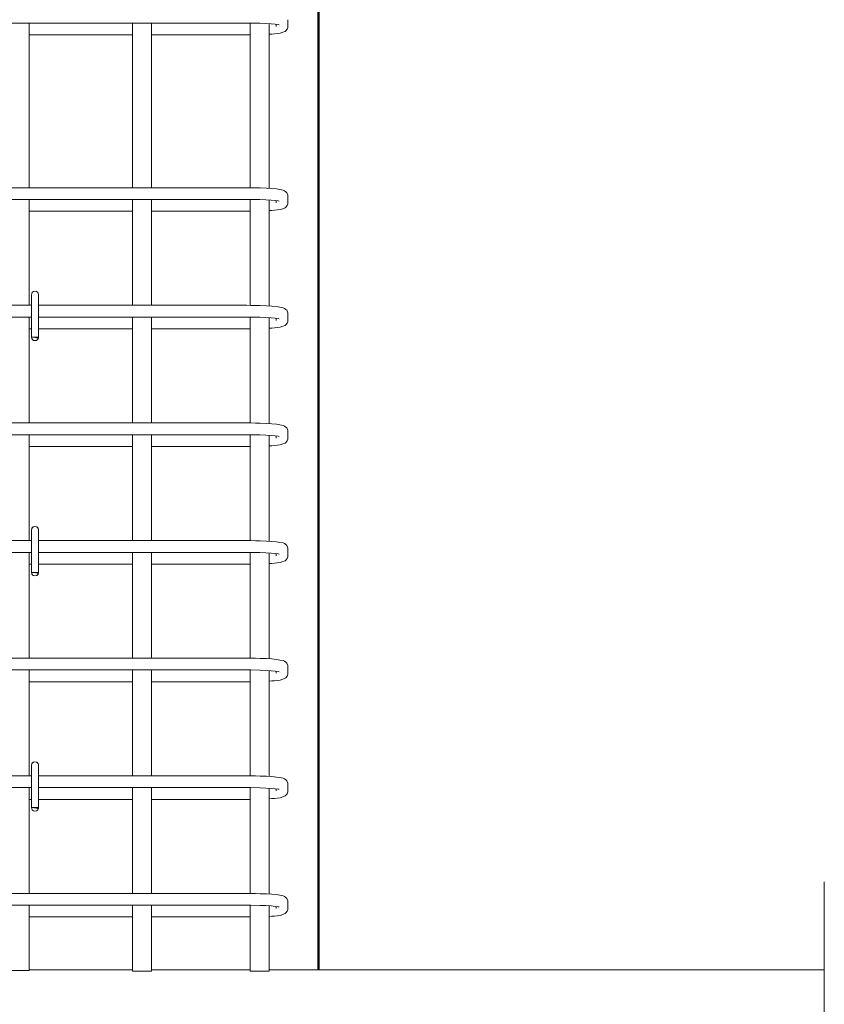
# Model space of a CAD drawing. Header units: millimetres. Extents: x 16591 to 26898, y 2073 to 13097.
# Tile 14 of 31: x 21892 to 22576, y 7071 to 7908. Entities that reach past the tile are written whole.
import ezdxf

# ---------------------------------------------------------------- set-up
doc = ezdxf.new("R2010")
doc.units = ezdxf.units.MM
for name, color, linetype, lineweight in [('A-____-NOTE-TEXT', 131, 'Continuous', 20), ('A-DETL-GENF-OTLN', 92, 'Continuous', 20), ('A-FLOR-____-MCUT', 192, 'Continuous', 50), ('S-COLS-____-OTLN', 52, 'Continuous', 20), ('S-RBAR-____-OTLN', 171, 'Continuous', 100)]:
    doc.layers.add(name, color=color, linetype=linetype, lineweight=lineweight)

# ---------------------------------------------------------------- blocks, each defined once
blk = doc.blocks.new('ADSK_Обрыв_Линия - ADSK_Обрыв_линия-1072157-КЖ1_ПЭ_ВЭ3_Армирование_Пилоны_Пм-3_1_1-1')
at = {"layer": 'A-DETL-GENF-OTLN'}
for p, q in [((-2440, 10100), (-2440, 10027.5)), ((-2440, 9971.85), (-2440, 9900))]:
    blk.add_line(p, q, dxfattribs=at)

msp = doc.modelspace()

# ---------------------------------------------------------------- hatches: boundary and pattern name
at = {"layer": 'S-RBAR-____-OTLN', "lineweight": 20}
for points in [[(21907.0114, 7637.3021), (21907.6072, 7638.0002), (21901.7094, 7638.0002), (21904.7094, 7637.6052)], [(21907.0114, 7437.3021), (21907.6072, 7438.0002), (21901.7094, 7438.0002), (21905.711, 7437.4734)], [(21907.0114, 7237.3021), (21907.6072, 7238.0002), (21901.7094, 7238.0002), (21905.711, 7237.4734)]]:
    msp.add_hatch(color=256, dxfattribs=at).paths.add_polyline_path(points)
h = msp.add_hatch(color=256, dxfattribs=at)
edge = h.paths.add_edge_path()
edge.add_arc((21904.7094, 7638.0002), 3, 339.0594289, 360)
edge.add_line((21907.7094, 7638.0002), (21904.7094, 7638.0002))
edge.add_line((21904.7094, 7638.0002), (21907.5113, 7636.928))
h = msp.add_hatch(color=256, dxfattribs=at)
edge = h.paths.add_edge_path()
edge.add_arc((21904.7094, 7438.0002), 3, 339.0594289, 360)
edge.add_line((21907.7094, 7438.0002), (21904.7094, 7438.0002))
edge.add_line((21904.7094, 7438.0002), (21907.5113, 7436.928))
h = msp.add_hatch(color=256, dxfattribs=at)
edge = h.paths.add_edge_path()
edge.add_arc((21904.7094, 7238.0002), 3, 339.0594289, 360)
edge.add_line((21907.7094, 7238.0002), (21904.7094, 7238.0002))
edge.add_line((21904.7094, 7238.0002), (21907.5113, 7236.928))

# ---------------------------------------------------------------- linework, layer by layer
at = {"layer": 'A-____-NOTE-TEXT'}
msp.add_line((22575.7088, 7100), (22575.7088, 7175), dxfattribs=at)
at = {"layer": 'A-FLOR-____-MCUT', "color": 8, "lineweight": 9}
for p, q in [((21987.7094, 7100), (21899.7094, 7100)), ((22087.7094, 7100), (22003.7094, 7100)), ((22575.7088, 7100), (22103.7094, 7100))]:
    msp.add_line(p, q, dxfattribs=at)
at = {"layer": 'S-COLS-____-OTLN', "lineweight": 50}
msp.add_line((22145.7092, 9900), (22145.7092, 7100.0496), dxfattribs=at)
at = {"layer": 'S-RBAR-____-OTLN', "lineweight": 20}
for p, q in [((22084.618, 7905.0002), (21757.7094, 7905.0002)), ((21899.7094, 7905.0002), (21899.7094, 7765.0002)), ((21987.7094, 7905.0002), (21987.7094, 7765.0002)), ((22003.7094, 7905.0002), (22003.7094, 7765.0002)), ((22088.2458, 7904.9841), (22084.618, 7905.0002)), ((22087.7094, 7904.9864), (22087.7094, 7764.9864)), ((22095.9489, 7904.8374), (22088.2458, 7904.9841)), ((22101.0439, 7904.6406), (22095.9489, 7904.8374)), ((22105.4708, 7904.3781), (22101.0439, 7904.6406)), ((22103.7094, 7904.4825), (22103.7094, 7764.4994)), ((22109.0244, 7904.0655), (22105.4708, 7904.3781)), ((22111.475, 7903.7361), (22109.0244, 7904.0655)), ((22109.618, 7902.1684), (22109.618, 7903.9857)), ((22112.3328, 7903.5548), (22111.475, 7903.7361)), ((22119.5452, 7901.3047), (22119.618, 7902.1684)), ((22119.618, 7902.1684), (22119.618, 7907.8319)), ((21899.7094, 7895.0002), (21987.7094, 7895.0002)), ((22003.7094, 7895.0002), (22084.618, 7895.0002)), ((22084.618, 7895.0002), (22087.7094, 7895.0167)), ((22103.9459, 7895.5011), (22106.0964, 7895.6566)), ((22106.0964, 7895.6566), (22108.247, 7895.8122)), ((22108.247, 7895.8122), (22110.7204, 7896.1126)), ((22110.7204, 7896.1126), (22113.1938, 7896.4131)), ((22113.1938, 7896.4131), (22115.3127, 7897.1689)), ((22115.3127, 7897.1689), (22117.4316, 7897.9248)), ((22117.4316, 7897.9248), (22118.036, 7898.4375)), ((22118.036, 7898.4375), (22119.0526, 7899.8183)), ((22119.0526, 7899.8183), (22119.5452, 7901.3047)), ((22084.618, 7765.0002), (21757.7094, 7765.0002)), ((22088.3349, 7764.9837), (22084.618, 7765.0002)), ((22092.2915, 7764.9083), (22088.3349, 7764.9837)), ((22096.2481, 7764.8329), (22092.2915, 7764.9083)), ((22101.5263, 7764.6289), (22096.2481, 7764.8329)), ((22106.1917, 7764.3521), (22101.5263, 7764.6289)), ((22110.0998, 7764.0075), (22106.1917, 7764.3521)), ((22112.9244, 7763.4809), (22110.0998, 7764.0075)), ((22115.7491, 7762.9543), (22112.9244, 7763.4809)), ((22116.9203, 7762.4113), (22115.7491, 7762.9543)), ((22118.036, 7761.5629), (22116.9203, 7762.4113)), ((22118.717, 7760.7491), (22118.036, 7761.5629)), ((22119.0526, 7760.182), (22118.717, 7760.7491)), ((22119.5452, 7758.6956), (22119.0526, 7760.182)), ((22084.618, 7755.0002), (21757.7094, 7755.0002)), ((21899.7094, 7755.0002), (21899.7094, 7665.0002)), ((21987.7094, 7755.0002), (21987.7094, 7665.0002)), ((22003.7094, 7755.0002), (22003.7094, 7665.0002)), ((22088.2458, 7754.9841), (22084.618, 7755.0002)), ((22087.7094, 7754.9864), (22087.7094, 7664.9864)), ((22095.9489, 7754.8374), (22088.2458, 7754.9841)), ((22101.0439, 7754.6406), (22095.9489, 7754.8374)), ((22105.4708, 7754.3781), (22101.0439, 7754.6406)), ((22103.7094, 7754.4825), (22103.7094, 7664.4994)), ((22109.0244, 7754.0655), (22105.4708, 7754.3781)), ((22111.475, 7753.7361), (22109.0244, 7754.0655)), ((22109.618, 7752.1684), (22109.618, 7753.9857)), ((22112.3328, 7753.5548), (22111.475, 7753.7361)), ((22119.0526, 7749.8183), (22119.5452, 7751.3047)), ((22119.618, 7757.8319), (22119.5452, 7758.6956)), ((22119.5452, 7751.3047), (22119.618, 7752.1684)), ((22119.618, 7752.1684), (22119.618, 7757.8319)), ((21899.7094, 7745.0002), (21987.7094, 7745.0002)), ((22003.7094, 7745.0002), (22084.618, 7745.0002)), ((22084.618, 7745.0002), (22087.7094, 7745.0167)), ((22103.9459, 7745.5011), (22106.0964, 7745.6566)), ((22106.0964, 7745.6566), (22108.247, 7745.8122)), ((22108.247, 7745.8122), (22110.7204, 7746.1126)), ((22110.7204, 7746.1126), (22113.1938, 7746.4131)), ((22113.1938, 7746.4131), (22115.3127, 7747.1689)), ((22115.3127, 7747.1689), (22117.4316, 7747.9248)), ((22117.4316, 7747.9248), (22118.036, 7748.4375)), ((22118.036, 7748.4375), (22119.0526, 7749.8183)), ((21901.7094, 7674.0002), (21901.7094, 7638.0002)), ((21907.7094, 7674.0002), (21907.7094, 7638.0002)), ((21901.7094, 7665.0002), (21607.7094, 7665.0002)), ((22084.618, 7665.0002), (21907.7094, 7665.0002)), ((22088.3349, 7664.9837), (22084.618, 7665.0002)), ((22092.2915, 7664.9083), (22088.3349, 7664.9837)), ((22096.2481, 7664.8329), (22092.2915, 7664.9083)), ((22101.5263, 7664.6289), (22096.2481, 7664.8329)), ((22106.1917, 7664.3521), (22101.5263, 7664.6289)), ((22110.0998, 7664.0075), (22106.1917, 7664.3521)), ((22112.9244, 7663.4809), (22110.0998, 7664.0075)), ((22115.7491, 7662.9543), (22112.9244, 7663.4809)), ((22116.9203, 7662.4113), (22115.7491, 7662.9543)), ((22118.036, 7661.5629), (22116.9203, 7662.4113)), ((22118.717, 7660.7491), (22118.036, 7661.5629)), ((22119.0526, 7660.182), (22118.717, 7660.7491)), ((22119.5452, 7658.6956), (22119.0526, 7660.182)), ((21901.7094, 7655.0002), (21607.7094, 7655.0002)), ((21899.7094, 7655.0002), (21899.7094, 7565.0002)), ((22084.618, 7655.0002), (21907.7094, 7655.0002)), ((21987.7094, 7655.0002), (21987.7094, 7565.0002)), ((22003.7094, 7655.0002), (22003.7094, 7565.0002)), ((22088.2458, 7654.9841), (22084.618, 7655.0002)), ((22087.7094, 7654.9864), (22087.7094, 7564.9864)), ((22095.9489, 7654.8374), (22088.2458, 7654.9841)), ((22101.0439, 7654.6406), (22095.9489, 7654.8374)), ((22105.4708, 7654.3781), (22101.0439, 7654.6406)), ((22103.7094, 7654.4825), (22103.7094, 7564.4994)), ((22109.0244, 7654.0655), (22105.4708, 7654.3781)), ((22111.475, 7653.7361), (22109.0244, 7654.0655)), ((22109.618, 7652.1684), (22109.618, 7653.9857)), ((22112.3328, 7653.5548), (22111.475, 7653.7361)), ((22119.0526, 7649.8183), (22119.5452, 7651.3047)), ((22119.618, 7657.8319), (22119.5452, 7658.6956)), ((22119.5452, 7651.3047), (22119.618, 7652.1684)), ((22119.618, 7652.1684), (22119.618, 7657.8319)), ((21899.7094, 7645.0002), (21901.7094, 7645.0002)), ((21907.7094, 7645.0002), (21987.7094, 7645.0002)), ((22003.7094, 7645.0002), (22084.618, 7645.0002)), ((22084.618, 7645.0002), (22087.7094, 7645.0167)), ((22103.9459, 7645.5011), (22106.0964, 7645.6566)), ((22106.0964, 7645.6566), (22108.247, 7645.8122)), ((22108.247, 7645.8122), (22110.7204, 7646.1126)), ((22110.7204, 7646.1126), (22113.1938, 7646.4131)), ((22113.1938, 7646.4131), (22115.3127, 7647.1689)), ((22115.3127, 7647.1689), (22117.4316, 7647.9248)), ((22117.4316, 7647.9248), (22118.036, 7648.4375)), ((22118.036, 7648.4375), (22119.0526, 7649.8183)), ((21907.6072, 7638.0002), (21901.7094, 7638.0002)), ((21901.7094, 7638.0002), (21904.7094, 7637.6052)), ((21907.7094, 7638.0002), (21904.7094, 7638.0002)), ((21904.7094, 7638.0002), (21907.5113, 7636.928)), ((21904.7094, 7637.6052), (21907.0114, 7637.3021)), ((21907.0114, 7637.3021), (21907.6072, 7638.0002)), ((22084.618, 7565.0002), (21757.7094, 7565.0002)), ((22088.3349, 7564.9837), (22084.618, 7565.0002)), ((22092.2915, 7564.9083), (22088.3349, 7564.9837)), ((22096.2481, 7564.8329), (22092.2915, 7564.9083)), ((22101.5263, 7564.6289), (22096.2481, 7564.8329)), ((22106.1917, 7564.3521), (22101.5263, 7564.6289)), ((22110.0998, 7564.0075), (22106.1917, 7564.3521)), ((22112.9244, 7563.4809), (22110.0998, 7564.0075)), ((22115.7491, 7562.9543), (22112.9244, 7563.4809)), ((22116.9203, 7562.4113), (22115.7491, 7562.9543)), ((22118.036, 7561.5629), (22116.9203, 7562.4113)), ((22118.717, 7560.7491), (22118.036, 7561.5629)), ((22119.0526, 7560.182), (22118.717, 7560.7491)), ((22119.5452, 7558.6956), (22119.0526, 7560.182)), ((22119.618, 7557.8319), (22119.5452, 7558.6956)), ((22084.618, 7555.0002), (21757.7094, 7555.0002)), ((21899.7094, 7555.0002), (21899.7094, 7465.0002)), ((21987.7094, 7555.0002), (21987.7094, 7465.0002)), ((22003.7094, 7555.0002), (22003.7094, 7465.0002)), ((22088.2458, 7554.9841), (22084.618, 7555.0002)), ((22087.7094, 7554.9864), (22087.7094, 7464.9864)), ((22095.9489, 7554.8374), (22088.2458, 7554.9841)), ((22101.0439, 7554.6406), (22095.9489, 7554.8374)), ((22105.4708, 7554.3781), (22101.0439, 7554.6406)), ((22103.7094, 7554.4825), (22103.7094, 7464.4994)), ((22109.0244, 7554.0655), (22105.4708, 7554.3781)), ((22111.475, 7553.7361), (22109.0244, 7554.0655)), ((22109.618, 7552.1684), (22109.618, 7553.9857)), ((22112.3328, 7553.5548), (22111.475, 7553.7361)), ((22119.0526, 7549.8183), (22119.5452, 7551.3047)), ((22119.5452, 7551.3047), (22119.618, 7552.1684)), ((22119.618, 7552.1684), (22119.618, 7557.8319)), ((21899.7094, 7545.0002), (21987.7094, 7545.0002)), ((22003.7094, 7545.0002), (22084.618, 7545.0002)), ((22084.618, 7545.0002), (22087.7094, 7545.0167)), ((22103.9459, 7545.5011), (22106.0964, 7545.6566)), ((22106.0964, 7545.6566), (22108.247, 7545.8122)), ((22108.247, 7545.8122), (22110.7204, 7546.1126)), ((22110.7204, 7546.1126), (22113.1938, 7546.4131)), ((22113.1938, 7546.4131), (22115.3127, 7547.1689)), ((22115.3127, 7547.1689), (22117.4316, 7547.9248)), ((22117.4316, 7547.9248), (22118.036, 7548.4375)), ((22118.036, 7548.4375), (22119.0526, 7549.8183)), ((21901.7094, 7474.0002), (21901.7094, 7438.0002)), ((21907.7094, 7474.0002), (21907.7094, 7438.0002)), ((21901.7094, 7465.0002), (21607.7094, 7465.0002)), ((22084.618, 7465.0002), (21907.7094, 7465.0002)), ((22088.3349, 7464.9837), (22084.618, 7465.0002)), ((22092.2915, 7464.9083), (22088.3349, 7464.9837)), ((22096.2481, 7464.8329), (22092.2915, 7464.9083)), ((22101.5263, 7464.6289), (22096.2481, 7464.8329)), ((22106.1917, 7464.3521), (22101.5263, 7464.6289)), ((22110.0998, 7464.0075), (22106.1917, 7464.3521)), ((22112.9244, 7463.4809), (22110.0998, 7464.0075)), ((22115.7491, 7462.9543), (22112.9244, 7463.4809)), ((22116.9203, 7462.4113), (22115.7491, 7462.9543)), ((22118.036, 7461.5629), (22116.9203, 7462.4113)), ((22118.717, 7460.7491), (22118.036, 7461.5629)), ((22119.0526, 7460.182), (22118.717, 7460.7491)), ((22119.5452, 7458.6956), (22119.0526, 7460.182)), ((22119.618, 7457.8319), (22119.5452, 7458.6956)), ((21901.7094, 7455.0002), (21607.7094, 7455.0002)), ((21899.7094, 7455.0002), (21899.7094, 7365.0002)), ((22084.618, 7455.0002), (21907.7094, 7455.0002)), ((21987.7094, 7455.0002), (21987.7094, 7365.0002)), ((22003.7094, 7455.0002), (22003.7094, 7365.0002)), ((22088.2458, 7454.9841), (22084.618, 7455.0002)), ((22087.7094, 7454.9864), (22087.7094, 7364.9864)), ((22095.9489, 7454.8374), (22088.2458, 7454.9841)), ((22101.0439, 7454.6406), (22095.9489, 7454.8374)), ((22105.4708, 7454.3781), (22101.0439, 7454.6406)), ((22103.7094, 7454.4825), (22103.7094, 7364.4994)), ((22109.0244, 7454.0655), (22105.4708, 7454.3781)), ((22111.475, 7453.7361), (22109.0244, 7454.0655)), ((22109.618, 7452.1684), (22109.618, 7453.9857)), ((22112.3328, 7453.5548), (22111.475, 7453.7361)), ((22118.036, 7448.4375), (22119.0526, 7449.8183)), ((22119.0526, 7449.8183), (22119.5452, 7451.3047)), ((22119.5452, 7451.3047), (22119.618, 7452.1684)), ((22119.618, 7452.1684), (22119.618, 7457.8319)), ((21899.7094, 7445.0002), (21901.7094, 7445.0002)), ((21907.7094, 7445.0002), (21987.7094, 7445.0002)), ((22003.7094, 7445.0002), (22084.618, 7445.0002)), ((22084.618, 7445.0002), (22087.7094, 7445.0167)), ((22103.9459, 7445.5011), (22106.0964, 7445.6566)), ((22106.0964, 7445.6566), (22108.247, 7445.8122)), ((22108.247, 7445.8122), (22110.7204, 7446.1126)), ((22110.7204, 7446.1126), (22113.1938, 7446.4131)), ((22113.1938, 7446.4131), (22115.3127, 7447.1689)), ((22115.3127, 7447.1689), (22117.4316, 7447.9248)), ((22117.4316, 7447.9248), (22118.036, 7448.4375)), ((21907.6072, 7438.0002), (21901.7094, 7438.0002)), ((21901.7094, 7438.0002), (21905.711, 7437.4734)), ((21907.7094, 7438.0002), (21904.7094, 7438.0002)), ((21904.7094, 7438.0002), (21907.5113, 7436.928)), ((21905.711, 7437.4734), (21907.0114, 7437.3021)), ((21907.0114, 7437.3021), (21907.6072, 7438.0002)), ((22084.618, 7365.0002), (21757.7094, 7365.0002)), ((22088.3349, 7364.9837), (22084.618, 7365.0002)), ((22092.2915, 7364.9083), (22088.3349, 7364.9837)), ((22096.2481, 7364.8329), (22092.2915, 7364.9083)), ((22101.5263, 7364.6289), (22096.2481, 7364.8329)), ((22106.1917, 7364.3521), (22101.5263, 7364.6289)), ((22110.0998, 7364.0075), (22106.1917, 7364.3521)), ((22112.9244, 7363.4809), (22110.0998, 7364.0075)), ((22115.7491, 7362.9543), (22112.9244, 7363.4809)), ((22116.9203, 7362.4113), (22115.7491, 7362.9543)), ((22118.036, 7361.5629), (22116.9203, 7362.4113)), ((22118.717, 7360.7491), (22118.036, 7361.5629)), ((22119.0526, 7360.182), (22118.717, 7360.7491)), ((22119.5452, 7358.6956), (22119.0526, 7360.182)), ((22119.618, 7357.8319), (22119.5452, 7358.6956)), ((22119.618, 7352.1684), (22119.618, 7357.8319)), ((22084.618, 7355.0002), (21757.7094, 7355.0002)), ((21899.7094, 7355.0002), (21899.7094, 7265.0002)), ((21987.7094, 7355.0002), (21987.7094, 7265.0002)), ((22003.7094, 7355.0002), (22003.7094, 7265.0002)), ((22088.2458, 7354.9841), (22084.618, 7355.0002)), ((22087.7094, 7354.9864), (22087.7094, 7264.9864)), ((22095.9489, 7354.8374), (22088.2458, 7354.9841)), ((22101.0439, 7354.6406), (22095.9489, 7354.8374)), ((22105.4708, 7354.3781), (22101.0439, 7354.6406)), ((22103.7094, 7354.4825), (22103.7094, 7264.4994)), ((22109.0244, 7354.0655), (22105.4708, 7354.3781)), ((22111.475, 7353.7361), (22109.0244, 7354.0655)), ((22109.618, 7352.1684), (22109.618, 7353.9857)), ((22112.3328, 7353.5548), (22111.475, 7353.7361)), ((22118.036, 7348.4375), (22119.0526, 7349.8183)), ((22119.0526, 7349.8183), (22119.5452, 7351.3047)), ((22119.5452, 7351.3047), (22119.618, 7352.1684)), ((21899.7094, 7345.0002), (21987.7094, 7345.0002)), ((22003.7094, 7345.0002), (22084.618, 7345.0002)), ((22084.618, 7345.0002), (22087.7094, 7345.0167)), ((22103.9459, 7345.5011), (22106.0964, 7345.6566)), ((22106.0964, 7345.6566), (22108.247, 7345.8122)), ((22108.247, 7345.8122), (22110.7204, 7346.1126)), ((22110.7204, 7346.1126), (22113.1938, 7346.4131)), ((22113.1938, 7346.4131), (22115.3127, 7347.1689)), ((22115.3127, 7347.1689), (22117.4316, 7347.9248)), ((22117.4316, 7347.9248), (22118.036, 7348.4375)), ((21901.7094, 7274.0002), (21901.7094, 7238.0002)), ((21907.7094, 7274.0002), (21907.7094, 7238.0002)), ((21901.7094, 7265.0002), (21607.7094, 7265.0002)), ((22084.618, 7265.0002), (21907.7094, 7265.0002)), ((22088.3349, 7264.9837), (22084.618, 7265.0002)), ((22092.2915, 7264.9083), (22088.3349, 7264.9837)), ((22096.2481, 7264.8329), (22092.2915, 7264.9083)), ((22101.5263, 7264.6289), (22096.2481, 7264.8329)), ((22106.1917, 7264.3521), (22101.5263, 7264.6289)), ((22110.0998, 7264.0075), (22106.1917, 7264.3521)), ((22112.9244, 7263.4809), (22110.0998, 7264.0075)), ((22115.7491, 7262.9543), (22112.9244, 7263.4809)), ((22116.9203, 7262.4113), (22115.7491, 7262.9543)), ((22118.036, 7261.5629), (22116.9203, 7262.4113)), ((22118.717, 7260.7491), (22118.036, 7261.5629)), ((22119.0526, 7260.182), (22118.717, 7260.7491)), ((22119.5452, 7258.6956), (22119.0526, 7260.182)), ((22119.618, 7257.8319), (22119.5452, 7258.6956)), ((22119.618, 7252.1684), (22119.618, 7257.8319)), ((21901.7094, 7255.0002), (21607.7094, 7255.0002)), ((21899.7094, 7255.0002), (21899.7094, 7165.0002)), ((22084.618, 7255.0002), (21907.7094, 7255.0002)), ((21987.7094, 7255.0002), (21987.7094, 7165.0002)), ((22003.7094, 7255.0002), (22003.7094, 7165.0002)), ((22088.2458, 7254.9841), (22084.618, 7255.0002)), ((22087.7094, 7254.9864), (22087.7094, 7164.9864)), ((22095.9489, 7254.8374), (22088.2458, 7254.9841)), ((22101.0439, 7254.6406), (22095.9489, 7254.8374)), ((22105.4708, 7254.3781), (22101.0439, 7254.6406)), ((22103.7094, 7254.4825), (22103.7094, 7164.4994)), ((22109.0244, 7254.0655), (22105.4708, 7254.3781)), ((22111.475, 7253.7361), (22109.0244, 7254.0655)), ((22109.618, 7252.1684), (22109.618, 7253.9857)), ((22112.3328, 7253.5548), (22111.475, 7253.7361)), ((22118.036, 7248.4375), (22119.0526, 7249.8183)), ((22119.0526, 7249.8183), (22119.5452, 7251.3047)), ((22119.5452, 7251.3047), (22119.618, 7252.1684)), ((21899.7094, 7245.0002), (21901.7094, 7245.0002)), ((21907.7094, 7245.0002), (21987.7094, 7245.0002)), ((22003.7094, 7245.0002), (22084.618, 7245.0002)), ((22084.618, 7245.0002), (22087.7094, 7245.0167)), ((22103.9459, 7245.5011), (22106.0964, 7245.6566)), ((22106.0964, 7245.6566), (22108.247, 7245.8122)), ((22108.247, 7245.8122), (22110.7204, 7246.1126)), ((22110.7204, 7246.1126), (22113.1938, 7246.4131)), ((22113.1938, 7246.4131), (22115.3127, 7247.1689)), ((22115.3127, 7247.1689), (22117.4316, 7247.9248)), ((22117.4316, 7247.9248), (22118.036, 7248.4375)), ((21907.6072, 7238.0002), (21901.7094, 7238.0002)), ((21901.7094, 7238.0002), (21905.711, 7237.4734)), ((21907.7094, 7238.0002), (21904.7094, 7238.0002)), ((21904.7094, 7238.0002), (21907.5113, 7236.928)), ((21905.711, 7237.4734), (21907.0114, 7237.3021)), ((21907.0114, 7237.3021), (21907.6072, 7238.0002)), ((22084.618, 7165.0002), (21757.7094, 7165.0002)), ((22088.3349, 7164.9837), (22084.618, 7165.0002)), ((22092.2915, 7164.9083), (22088.3349, 7164.9837)), ((22096.2481, 7164.8329), (22092.2915, 7164.9083)), ((22101.5263, 7164.6289), (22096.2481, 7164.8329)), ((22106.1917, 7164.3521), (22101.5263, 7164.6289)), ((22110.0998, 7164.0075), (22106.1917, 7164.3521)), ((22112.9244, 7163.4809), (22110.0998, 7164.0075)), ((22115.7491, 7162.9543), (22112.9244, 7163.4809)), ((22116.9203, 7162.4113), (22115.7491, 7162.9543)), ((22118.036, 7161.5629), (22116.9203, 7162.4113)), ((22118.717, 7160.7491), (22118.036, 7161.5629)), ((22119.0526, 7160.182), (22118.717, 7160.7491)), ((22119.5452, 7158.6956), (22119.0526, 7160.182)), ((22119.618, 7157.8319), (22119.5452, 7158.6956)), ((22119.618, 7152.1684), (22119.618, 7157.8319)), ((22084.618, 7155.0002), (21757.7094, 7155.0002)), ((21899.7094, 7155.0002), (21899.7094, 7099.6379)), ((21987.7094, 7155.0002), (21987.7094, 7099.0582)), ((22003.7094, 7155.0002), (22003.7094, 7099.0582)), ((22088.2458, 7154.9841), (22084.618, 7155.0002)), ((22087.7094, 7154.9864), (22087.7094, 7099.0582)), ((22095.9489, 7154.8374), (22088.2458, 7154.9841)), ((22101.0439, 7154.6406), (22095.9489, 7154.8374)), ((22105.4708, 7154.3781), (22101.0439, 7154.6406)), ((22103.7094, 7154.4825), (22103.7094, 7099.0582)), ((22109.0244, 7154.0655), (22105.4708, 7154.3781)), ((22111.475, 7153.7361), (22109.0244, 7154.0655)), ((22109.618, 7152.1684), (22109.618, 7153.9857)), ((22112.3328, 7153.5548), (22111.475, 7153.7361)), ((22118.036, 7148.4375), (22119.0526, 7149.8183)), ((22119.0526, 7149.8183), (22119.5452, 7151.3047)), ((22119.5452, 7151.3047), (22119.618, 7152.1684)), ((21899.7094, 7145.0002), (21987.7094, 7145.0002)), ((22003.7094, 7145.0002), (22084.618, 7145.0002)), ((22084.618, 7145.0002), (22087.7094, 7145.0167)), ((22103.9459, 7145.5011), (22106.0964, 7145.6566)), ((22106.0964, 7145.6566), (22108.247, 7145.8122)), ((22108.247, 7145.8122), (22110.7204, 7146.1126)), ((22110.7204, 7146.1126), (22113.1938, 7146.4131)), ((22113.1938, 7146.4131), (22115.3127, 7147.1689)), ((22115.3127, 7147.1689), (22117.4316, 7147.9248)), ((22117.4316, 7147.9248), (22118.036, 7148.4375)), ((21883.7094, 7099.6379), (21899.7094, 7099.6379)), ((21987.7094, 7099.0582), (22003.7094, 7099.0582)), ((22087.7094, 7099.0582), (22103.7094, 7099.0582))]:
    msp.add_line(p, q, dxfattribs=at)
for centre, start, end in [((21904.7094, 7674.0002), 0, 180), ((21904.7094, 7674.0002), 120, 150), ((21904.7094, 7674.0002), 30, 60), ((21904.7094, 7674.0002), 0, 15), ((21904.7094, 7638.0002), 180, 0), ((21904.7094, 7638.0002), 210, 240), ((21904.7094, 7638.0002), 300, 330), ((21904.7094, 7638.0002), 339.0594289, 0), ((21904.7094, 7638.0002), 345, 0), ((21904.7094, 7474.0002), 0, 180), ((21904.7094, 7474.0002), 120, 150), ((21904.7094, 7474.0002), 30, 60), ((21904.7094, 7474.0002), 0, 15), ((21904.7094, 7438.0002), 180, 0), ((21904.7094, 7438.0002), 210, 240), ((21904.7094, 7438.0002), 300, 330), ((21904.7094, 7438.0002), 339.0594289, 0), ((21904.7094, 7438.0002), 345, 0), ((21904.7094, 7274.0002), 0, 180), ((21904.7094, 7274.0002), 120, 150), ((21904.7094, 7274.0002), 30, 60), ((21904.7094, 7274.0002), 0, 15), ((21904.7094, 7238.0002), 180, 0), ((21904.7094, 7238.0002), 210, 240), ((21904.7094, 7238.0002), 300, 330), ((21904.7094, 7238.0002), 339.0594289, 0), ((21904.7094, 7238.0002), 345, 0)]:
    msp.add_arc(centre, 3, start, end, dxfattribs=at)

# ---------------------------------------------------------------- block references
at = {"layer": 'A-DETL-GENF-OTLN'}
msp.add_blockref('ADSK_Обрыв_Линия - ADSK_Обрыв_линия-1072157-КЖ1_ПЭ_ВЭ3_Армирование_Пилоны_Пм-3_1_1-1', (25015.7088, -3000), dxfattribs=at)

doc.saveas('drawing.dxf')
